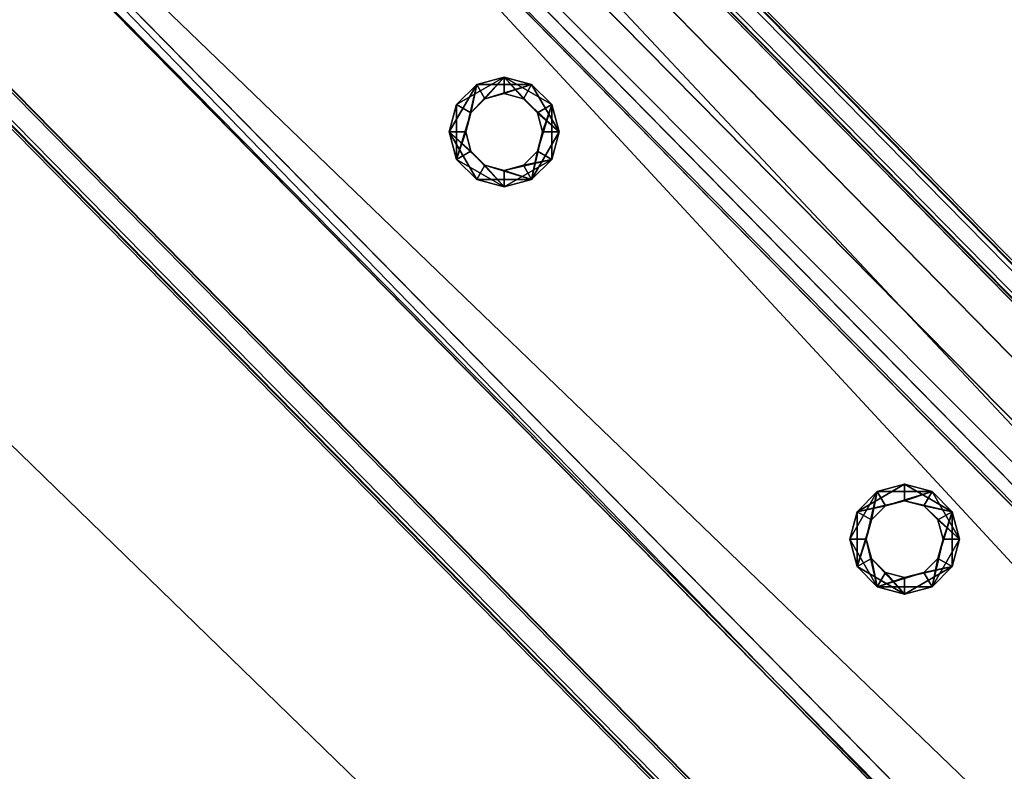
# Model space of a CAD drawing. Header units: millimetres. Extents: x 93711086 to 93775423, y 1247239064 to 1247319365.
# Tile 143 of 256: x 93743876 to 93744067, y 1247279582 to 1247279728. Entities that reach past the tile are written whole.
import ezdxf

# ---------------------------------------------------------------- set-up
doc = ezdxf.new("R2010")
doc.units = ezdxf.units.MM
for name, color, linetype in [('84861000_boltegruppe', 7, 'Continuous'), ('BEAM', 7, 'Continuous'), ('CONCRETE_ITEM', 7, 'Continuous'), ('S84861000_boltegruppe', 7, 'Continuous')]:
    doc.layers.add(name, color=color, linetype=linetype)

# ---------------------------------------------------------------- blocks, each defined once
blk = doc.blocks.new('ad5c39cf-2ef9-4802-b14b-9efffbcddd81')
at = {"color": 0, "transparency": 16777216}
mesh = blk.add_polyface(dxfattribs=at)
corners = [(93745916.48, 1247277775.97, 3495.77), (93746666.22, 1247276990.48, 3510.94), (93738976.68, 1247284812.64, 3845.19), (93746687, 1247277014.97, 3414.54), (93738997.43, 1247284837.16, 3748.79), (93746320.31, 1247276817.55, 3888.3), (93738718.37, 1247284550.45, 4038.66), (93746620.12, 1247276511.78, 3695.22), (93738722.21, 1247284546.54, 4218.58), (93739153.39, 1247281823.3, 3435.98), (93739972.65, 1247280421.61, 3255.16), (93744207.27, 1247276113.97, 3071.08), (93739876.41, 1247280519.51, 3259.34), (93738877.97, 1247281558.7, 3308.76), (93737381.91, 1247283667.25, 3523.7), (93738514.29, 1247284758.05, 4047.53), (93741217.05, 1247279155.75, 2884.69), (93739965.9, 1247280428.48, 2939.08), (93744200.52, 1247276120.84, 2755), (93746140.8, 1247277784.55, 4004.05), (93746128.61, 1247277796.95, 3433.45), (93739116.38, 1247284930.13, 4309.4), (93739104.19, 1247284942.53, 3738.8), (93746064.37, 1247277519.92, 3989.49), (93738773.63, 1247284594.09, 4288.54), (93746462.87, 1247276772.21, 3954.29), (93745867.26, 1247277328.15, 3944.08), (93746376.74, 1247275601.09, 3094.07), (93738711.62, 1247284557.31, 3722.58), (93739153.39, 1247281823.3, 3119.61), (93737375.24, 1247283674.2, 3207.66), (93738507.54, 1247284764.91, 3731.45), (93738877.97, 1247281558.7, 2992.38), (93745885.25, 1247277937.54, 3446.7), (93738877.97, 1247281558.7, 3103.23)]
mesh.append_faces([[corners[k] for k in face] for face in [(0, 1, 2, 0), (3, 0, 4, 3), (2, 4, 0, 2), (5, 6, 7, 5), (8, 6, 5, 8), (9, 7, 6, 9), (7, 10, 11, 7), (10, 7, 9, 10), (12, 9, 13, 12), (9, 12, 10, 9), (6, 14, 9, 6), (6, 15, 14, 6), (10, 16, 11, 10), (16, 10, 17, 16), (18, 11, 16, 18), (19, 20, 21, 19), (22, 21, 20, 22), (23, 19, 21, 23), (23, 24, 25, 23), (21, 24, 23, 21), (26, 25, 24, 26), (5, 26, 8, 5), (24, 8, 26, 24), (18, 16, 27, 18), (1, 16, 17, 1), (28, 29, 30, 28), (30, 31, 28, 30), (28, 2, 29, 28), (29, 2, 1, 29), (32, 29, 17, 32), (17, 29, 1, 17), (27, 16, 1, 27), (4, 33, 3, 4), (33, 22, 20, 33), (22, 33, 4, 22), (15, 6, 31, 15), (28, 31, 6, 28), (22, 4, 2, 22), (21, 2, 24, 21), (2, 21, 22, 2), (6, 24, 2, 6), (2, 28, 6, 2), (8, 24, 6, 8), (15, 31, 30, 15), (30, 14, 15, 30), (10, 34, 17, 10), (32, 17, 34, 32), (13, 29, 34, 13), (13, 9, 29, 13), (32, 34, 29, 32), (14, 30, 9, 14), (29, 9, 30, 29), (12, 13, 34, 12), (34, 10, 12, 34)]], dxfattribs={"color": 0})
blk = doc.blocks.new('5bbbe152-908d-476c-86af-f8c3bda7d93c')
at = {"color": 0, "transparency": 16777216}
mesh = blk.add_polyface(dxfattribs=at)
corners = [(93746645.62, 1247277057.67, 4971.49), (93746647.26, 1247277056.79, 5031.46), (93746991.77, 1247276710, 5017.42), (93746990.21, 1247276710.81, 4957.44), (93746989.83, 1247276711.2, 4957.46), (93746643.57, 1247277053.34, 5026.51), (93746642.07, 1247277054.15, 4971.53), (93746986.28, 1247276707.68, 4957.5), (93746988.12, 1247276706.53, 5012.46), (93746563.85, 1247276976.82, 4972.53), (93746565.34, 1247276976.01, 5027.5), (93746910.49, 1247276628.59, 5013.44), (93746908.27, 1247276630.13, 4958.49), (93746561.93, 1247276972.42, 5032.55), (93746560.29, 1247276973.3, 4972.58), (93746904.72, 1247276626.61, 4958.54), (93746907.09, 1247276624.98, 5018.48), (93746646.91, 1247277057.14, 5031.48), (93746561.35, 1247276973.01, 5032.57), (93746641.67, 1247277054.56, 4971.55), (93746645.23, 1247277058.06, 4971.51), (93746564.77, 1247276976.59, 5027.53), (93746643.2, 1247277053.71, 5026.52), (93746559.68, 1247276973.93, 4972.6), (93746563.24, 1247276977.43, 4972.56), (93735437.15, 1247288462.97, 5519.22), (93735351.43, 1247288378.99, 5520.32), (93735351.86, 1247288378.55, 5520.3), (93735437.5, 1247288462.61, 5519.2), (93735435.8, 1247288463.55, 5459.23), (93735432.24, 1247288460.05, 5459.28), (93735431.86, 1247288460.43, 5459.3), (93735433.43, 1247288459.55, 5514.27), (93735433.79, 1247288459.19, 5514.25), (93735354.86, 1247288382.57, 5515.28), (93735355.29, 1247288382.13, 5515.26), (93735353.29, 1247288383.45, 5460.31), (93735353.74, 1247288383, 5460.29), (93735349.72, 1247288379.95, 5460.35), (93735350.17, 1247288379.49, 5460.33)]
mesh.append_faces([[corners[k] for k in face] for face in [(19, 0, 7, 19), (21, 5, 11, 21), (23, 9, 15, 23), (0, 29, 28, 0), (30, 6, 22, 30), (34, 33, 21, 34), (36, 35, 10, 36), (10, 24, 36, 10), (38, 37, 23, 38)]], dxfattribs={"vtx0": -1, "vtx1": -1, "vtx2": -1, "vtx3": -1, "color": 0})
mesh.append_faces([[corners[k] for k in face] for face in [(13, 2, 1, 13), (27, 17, 28, 27), (29, 19, 30, 29), (39, 13, 18, 39)]], dxfattribs={"vtx0": -1, "vtx2": -1, "vtx3": -1, "color": 0})
mesh.append_faces([[corners[k] for k in face] for face in [(4, 0, 2, 4), (8, 5, 7, 8), (12, 9, 11, 12), (16, 13, 15, 16), (1, 17, 13, 1), (28, 25, 27, 28), (28, 17, 0, 28), (30, 31, 29, 30), (33, 32, 30, 33), (22, 33, 30, 22), (27, 26, 39, 27), (39, 23, 13, 39), (18, 27, 39, 18)]], dxfattribs={"vtx1": -1, "vtx2": -1, "vtx3": -1, "color": 0})
mesh.append_faces([[corners[k] for k in face] for face in [(0, 1, 2, 0), (2, 3, 4, 2), (5, 6, 7, 5), (9, 10, 11, 9), (13, 14, 15, 13), (17, 18, 13, 17), (13, 16, 2, 13), (19, 20, 0, 19), (0, 4, 7, 0), (7, 6, 19, 7), (21, 22, 5, 21), (5, 8, 11, 5), (11, 10, 21, 11), (23, 24, 9, 23), (9, 12, 15, 9), (15, 14, 23, 15), (25, 26, 27, 25), (27, 18, 17, 27), (17, 1, 0, 17), (0, 20, 29, 0), (29, 20, 19, 29), (32, 31, 30, 32), (30, 19, 6, 30), (6, 5, 22, 6), (34, 32, 33, 34), (33, 22, 21, 33), (21, 35, 34, 21), (36, 34, 35, 36), (35, 21, 10, 35), (10, 9, 24, 10), (24, 37, 36, 24), (38, 36, 37, 38), (37, 24, 23, 37), (23, 39, 38, 23), (26, 38, 39, 26), (23, 14, 13, 23)]], dxfattribs={"vtx2": -1, "vtx3": -1, "color": 0})
blk = doc.blocks.new('f09ab779-253b-4029-bab8-6b83adb4cd42')
at = {"color": 0, "transparency": 16777216}
mesh = blk.add_polyface(dxfattribs=at)
corners = [(93745180.04, 1247278420.96, 4188.09), (93745222.83, 1247278463.02, 4188.09), (93743824.91, 1247279885.05, 4248.85), (93743782.12, 1247279842.99, 4248.85), (93745221.97, 1247278463.89, 4148.11), (93743824.06, 1247279885.92, 4208.87), (93745219.83, 1247278461.79, 4148.11), (93743821.92, 1247279883.81, 4208.87), (93745220.62, 1247278460.98, 4185.09), (93743822.71, 1247279883.01, 4245.86), (93745182.12, 1247278423.13, 4185.09), (93743784.2, 1247279845.15, 4245.86), (93745181.33, 1247278423.93, 4148.11), (93743783.41, 1247279845.96, 4208.87), (93745179.19, 1247278421.83, 4148.11), (93743781.27, 1247279843.85, 4208.87)]
mesh.append_faces([[corners[k] for k in face] for face in [(0, 2, 3, 0), (1, 5, 2, 1), (4, 7, 5, 4), (6, 9, 7, 6), (8, 11, 9, 8), (10, 13, 11, 10), (12, 15, 13, 12), (14, 3, 15, 14)]], dxfattribs={"vtx0": -1, "color": 0})
mesh.append_faces([[corners[k] for k in face] for face in [(2, 7, 9, 2), (11, 15, 3, 11), (0, 12, 10, 0), (8, 4, 1, 8)]], dxfattribs={"vtx0": -1, "vtx2": -1, "vtx3": -1, "color": 0})
mesh.append_faces([[corners[k] for k in face] for face in [(3, 2, 9, 3), (9, 11, 3, 9), (1, 0, 10, 1), (10, 8, 1, 10)]], dxfattribs={"vtx1": -1, "vtx2": -1, "vtx3": -1, "color": 0})
mesh.append_faces([[corners[k] for k in face] for face in [(0, 1, 2, 0), (1, 4, 5, 1), (4, 6, 7, 4), (6, 8, 9, 6), (8, 10, 11, 8), (10, 12, 13, 10), (12, 14, 15, 12), (14, 0, 3, 14), (2, 5, 7, 2), (11, 13, 15, 11), (0, 14, 12, 0), (8, 6, 4, 8)]], dxfattribs={"vtx2": -1, "vtx3": -1, "color": 0})
blk = doc.blocks.new('781373c4-9fa6-4fe6-a918-9952fb993066')
at = {"color": 0, "transparency": 16777216}
mesh = blk.add_polyface(dxfattribs=at)
corners = [(93744047.2, 1247279619.6, 4238.76), (93744043.47, 1247279620.6, 4238.76), (93744043.47, 1247279620.6, 5138.76), (93744047.2, 1247279619.6, 5138.76), (93744040.74, 1247279623.33, 4238.76), (93744040.74, 1247279623.33, 5138.76), (93744039.75, 1247279627.05, 4238.76), (93744039.75, 1247279627.05, 5138.76), (93744040.74, 1247279630.78, 4238.76), (93744040.74, 1247279630.78, 5138.76), (93744043.47, 1247279633.51, 4238.76), (93744043.47, 1247279633.51, 5138.76), (93744047.2, 1247279634.5, 4238.76), (93744047.2, 1247279634.5, 5138.76), (93744050.92, 1247279633.51, 4238.76), (93744050.92, 1247279633.51, 5138.76), (93744053.65, 1247279630.78, 4238.76), (93744053.65, 1247279630.78, 5138.76), (93744054.65, 1247279627.05, 4238.76), (93744054.65, 1247279627.05, 5138.76), (93744053.65, 1247279623.33, 4238.76), (93744053.65, 1247279623.33, 5138.76), (93744050.92, 1247279620.6, 4238.76), (93744050.92, 1247279620.6, 5138.76), (93744047.2, 1247279616.4, 4238.76), (93744052.52, 1247279617.83, 4238.76), (93744052.52, 1247279617.83, 5138.76), (93744047.2, 1247279616.4, 5138.76), (93744056.42, 1247279621.73, 4238.76), (93744056.42, 1247279621.73, 5138.76), (93744057.85, 1247279627.05, 4238.76), (93744057.85, 1247279627.05, 5138.76), (93744056.42, 1247279632.38, 4238.76), (93744056.42, 1247279632.38, 5138.76), (93744052.52, 1247279636.28, 4238.76), (93744052.52, 1247279636.28, 5138.76), (93744047.2, 1247279637.7, 4238.76), (93744047.2, 1247279637.7, 5138.76), (93744041.87, 1247279636.28, 4238.76), (93744041.87, 1247279636.28, 5138.76), (93744037.97, 1247279632.38, 4238.76), (93744037.97, 1247279632.38, 5138.76), (93744036.55, 1247279627.05, 4238.76), (93744036.55, 1247279627.05, 5138.76), (93744037.97, 1247279621.73, 4238.76), (93744037.97, 1247279621.73, 5138.76), (93744041.87, 1247279617.83, 4238.76), (93744041.87, 1247279617.83, 5138.76)]
mesh.append_faces([[corners[k] for k in face] for face in [(0, 2, 3, 0), (1, 5, 2, 1), (4, 7, 5, 4), (6, 9, 7, 6), (8, 11, 9, 8), (10, 13, 11, 10), (12, 15, 13, 12), (14, 17, 15, 14), (16, 19, 17, 16), (18, 21, 19, 18), (20, 23, 21, 20), (22, 3, 23, 22), (24, 26, 27, 24), (25, 29, 26, 25), (28, 31, 29, 28), (30, 33, 31, 30), (32, 35, 33, 32), (34, 37, 35, 34), (36, 39, 37, 36), (38, 41, 39, 38), (40, 43, 41, 40), (42, 45, 43, 42), (44, 47, 45, 44), (46, 27, 47, 46)]], dxfattribs={"vtx0": -1, "color": 0})
mesh.append_faces([[corners[k] for k in face] for face in [(43, 47, 7, 43), (39, 43, 7, 39), (23, 47, 26, 23), (35, 39, 11, 35), (19, 26, 31, 19), (31, 35, 15, 31), (36, 32, 12, 36), (20, 32, 28, 20), (40, 36, 12, 40), (0, 28, 24, 0), (44, 40, 8, 44), (4, 24, 44, 4)]], dxfattribs={"vtx0": -1, "vtx1": -1, "vtx2": -1, "vtx3": -1, "color": 0})
mesh.append_faces([[corners[k] for k in face] for face in [(47, 5, 7, 47), (39, 7, 9, 39), (39, 9, 11, 39), (35, 11, 13, 35), (35, 13, 15, 35), (32, 16, 14, 32), (32, 14, 12, 32), (40, 12, 10, 40), (40, 10, 8, 40), (44, 8, 6, 44), (44, 6, 4, 44)]], dxfattribs={"vtx0": -1, "vtx2": -1, "vtx3": -1, "color": 0})
mesh.append_faces([[corners[k] for k in face] for face in [(2, 5, 47, 2), (3, 2, 47, 3), (23, 3, 47, 23), (21, 23, 26, 21), (19, 21, 26, 19), (17, 19, 31, 17), (15, 17, 31, 15), (18, 16, 32, 18), (20, 18, 32, 20), (22, 20, 28, 22), (0, 22, 28, 0), (1, 0, 24, 1), (4, 1, 24, 4)]], dxfattribs={"vtx1": -1, "vtx2": -1, "vtx3": -1, "color": 0})
mesh.append_faces([[corners[k] for k in face] for face in [(0, 1, 2, 0), (1, 4, 5, 1), (4, 6, 7, 4), (6, 8, 9, 6), (8, 10, 11, 8), (10, 12, 13, 10), (12, 14, 15, 12), (14, 16, 17, 14), (16, 18, 19, 16), (18, 20, 21, 18), (20, 22, 23, 20), (22, 0, 3, 22), (24, 25, 26, 24), (25, 28, 29, 25), (28, 30, 31, 28), (30, 32, 33, 30), (32, 34, 35, 32), (34, 36, 37, 34), (36, 38, 39, 36), (38, 40, 41, 38), (40, 42, 43, 40), (42, 44, 45, 42), (44, 46, 47, 44), (46, 24, 27, 46), (47, 27, 26, 47), (26, 29, 31, 26), (31, 33, 35, 31), (35, 37, 39, 35), (39, 41, 43, 39), (43, 45, 47, 43), (32, 30, 28, 32), (28, 25, 24, 28), (24, 46, 44, 24), (44, 42, 40, 44), (40, 38, 36, 40), (36, 34, 32, 36)]], dxfattribs={"vtx2": -1, "vtx3": -1, "color": 0})
blk = doc.blocks.new('9399681b-e533-44d7-9a2a-012b072cfcc5')
at = {"color": 0, "transparency": 16777216}
mesh = blk.add_polyface(dxfattribs=at)
corners = [(93743969.52, 1247279698.59, 4242.12), (93743965.79, 1247279699.59, 4242.12), (93743965.79, 1247279699.59, 5142.12), (93743969.52, 1247279698.59, 5142.12), (93743963.07, 1247279702.32, 4242.12), (93743963.07, 1247279702.32, 5142.12), (93743962.07, 1247279706.04, 4242.12), (93743962.07, 1247279706.04, 5142.12), (93743963.07, 1247279709.77, 4242.12), (93743963.07, 1247279709.77, 5142.12), (93743965.79, 1247279712.49, 4242.12), (93743965.79, 1247279712.49, 5142.12), (93743969.52, 1247279713.49, 4242.12), (93743969.52, 1247279713.49, 5142.12), (93743973.24, 1247279712.49, 4242.12), (93743973.24, 1247279712.49, 5142.12), (93743975.97, 1247279709.77, 4242.12), (93743975.97, 1247279709.77, 5142.12), (93743976.97, 1247279706.04, 4242.12), (93743976.97, 1247279706.04, 5142.12), (93743975.97, 1247279702.32, 4242.12), (93743975.97, 1247279702.32, 5142.12), (93743973.24, 1247279699.59, 4242.12), (93743973.24, 1247279699.59, 5142.12), (93743969.52, 1247279695.39, 4242.12), (93743974.84, 1247279696.82, 4242.12), (93743974.84, 1247279696.82, 5142.12), (93743969.52, 1247279695.39, 5142.12), (93743978.74, 1247279700.72, 4242.12), (93743978.74, 1247279700.72, 5142.12), (93743980.17, 1247279706.04, 4242.12), (93743980.17, 1247279706.04, 5142.12), (93743978.74, 1247279711.37, 4242.12), (93743978.74, 1247279711.37, 5142.12), (93743974.84, 1247279715.26, 4242.12), (93743974.84, 1247279715.26, 5142.12), (93743969.52, 1247279716.69, 4242.12), (93743969.52, 1247279716.69, 5142.12), (93743964.19, 1247279715.26, 4242.12), (93743964.19, 1247279715.26, 5142.12), (93743960.3, 1247279711.37, 4242.12), (93743960.3, 1247279711.37, 5142.12), (93743958.87, 1247279706.04, 4242.12), (93743958.87, 1247279706.04, 5142.12), (93743960.3, 1247279700.72, 4242.12), (93743960.3, 1247279700.72, 5142.12), (93743964.19, 1247279696.82, 4242.12), (93743964.19, 1247279696.82, 5142.12)]
mesh.append_faces([[corners[k] for k in face] for face in [(0, 2, 3, 0), (1, 5, 2, 1), (4, 7, 5, 4), (6, 9, 7, 6), (8, 11, 9, 8), (10, 13, 11, 10), (12, 15, 13, 12), (14, 17, 15, 14), (16, 19, 17, 16), (18, 21, 19, 18), (20, 23, 21, 20), (22, 3, 23, 22), (24, 26, 27, 24), (25, 29, 26, 25), (28, 31, 29, 28), (30, 33, 31, 30), (32, 35, 33, 32), (34, 37, 35, 34), (36, 39, 37, 36), (38, 41, 39, 38), (40, 43, 41, 40), (42, 45, 43, 42), (44, 47, 45, 44), (46, 27, 47, 46)]], dxfattribs={"vtx0": -1, "color": 0})
mesh.append_faces([[corners[k] for k in face] for face in [(47, 26, 2, 47), (19, 26, 31, 19), (43, 47, 2, 43), (15, 31, 35, 15), (39, 43, 7, 39), (11, 35, 39, 11), (40, 36, 8, 40), (16, 36, 32, 16), (44, 40, 8, 44), (20, 32, 28, 20), (24, 44, 4, 24), (0, 28, 24, 0)]], dxfattribs={"vtx0": -1, "vtx1": -1, "vtx2": -1, "vtx3": -1, "color": 0})
mesh.append_faces([[corners[k] for k in face] for face in [(26, 23, 3, 26), (26, 3, 2, 26), (43, 2, 5, 43), (43, 5, 7, 43), (39, 7, 9, 39), (39, 9, 11, 39), (36, 12, 10, 36), (36, 10, 8, 36), (44, 8, 6, 44), (44, 6, 4, 44), (24, 4, 1, 24), (24, 1, 0, 24)]], dxfattribs={"vtx0": -1, "vtx2": -1, "vtx3": -1, "color": 0})
mesh.append_faces([[corners[k] for k in face] for face in [(21, 23, 26, 21), (19, 21, 26, 19), (17, 19, 31, 17), (15, 17, 31, 15), (13, 15, 35, 13), (11, 13, 35, 11), (14, 12, 36, 14), (16, 14, 36, 16), (18, 16, 32, 18), (20, 18, 32, 20), (22, 20, 28, 22), (0, 22, 28, 0)]], dxfattribs={"vtx1": -1, "vtx2": -1, "vtx3": -1, "color": 0})
mesh.append_faces([[corners[k] for k in face] for face in [(0, 1, 2, 0), (1, 4, 5, 1), (4, 6, 7, 4), (6, 8, 9, 6), (8, 10, 11, 8), (10, 12, 13, 10), (12, 14, 15, 12), (14, 16, 17, 14), (16, 18, 19, 16), (18, 20, 21, 18), (20, 22, 23, 20), (22, 0, 3, 22), (24, 25, 26, 24), (25, 28, 29, 25), (28, 30, 31, 28), (30, 32, 33, 30), (32, 34, 35, 32), (34, 36, 37, 34), (36, 38, 39, 36), (38, 40, 41, 38), (40, 42, 43, 40), (42, 44, 45, 42), (44, 46, 47, 44), (46, 24, 27, 46), (26, 29, 31, 26), (31, 33, 35, 31), (35, 37, 39, 35), (39, 41, 43, 39), (43, 45, 47, 43), (47, 27, 26, 47), (36, 34, 32, 36), (32, 30, 28, 32), (28, 25, 24, 28), (24, 46, 44, 24), (44, 42, 40, 44), (40, 38, 36, 40)]], dxfattribs={"vtx2": -1, "vtx3": -1, "color": 0})
blk = doc.blocks.new('a8410355-8e5e-402c-b7a8-76efcb8ae042')
at = {"color": 0, "transparency": 16777216}
mesh = blk.add_polyface(dxfattribs=at)
corners = [(93743910.92, 1247279867.58, 3763.3), (93743910.87, 1247279862.15, 3753.3), (93743910.87, 1247279862.15, 3763.3), (93743908.12, 1247279857.46, 3753.3), (93743908.12, 1247279857.46, 3763.3), (93743903.39, 1247279854.79, 3753.3), (93743903.39, 1247279854.79, 3763.3), (93743897.95, 1247279854.83, 3753.3), (93743897.95, 1247279854.83, 3763.3), (93743893.27, 1247279857.59, 3753.3), (93743893.27, 1247279857.59, 3763.3), (93743890.59, 1247279862.32, 3753.3), (93743890.59, 1247279862.32, 3763.3), (93743890.64, 1247279867.76, 3753.3), (93743890.64, 1247279867.76, 3763.3), (93743943.18, 1247279864.59, 3763.3), (93743800.56, 1247279724.38, 3763.3), (93743800.56, 1247279724.38, 3753.3), (93743943.18, 1247279864.59, 3753.3), (93743846.12, 1247279842.72, 3763.3), (93743846.12, 1247279842.72, 3753.3), (93743836.82, 1247279830.14, 3753.3), (93743836.82, 1247279830.14, 3763.3), (93743851.08, 1247279857.56, 3763.3), (93743851.08, 1247279857.56, 3753.3), (93743851.21, 1247279873.2, 3763.3), (93743808.41, 1247279774.17, 3763.3), (93743910.92, 1247279867.58, 3753.3), (93743851.21, 1247279873.2, 3753.3)]
mesh.append_faces([[corners[k] for k in face] for face in [(0, 1, 2, 0), (2, 3, 4, 2), (4, 5, 6, 4), (6, 7, 8, 6), (8, 9, 10, 8), (10, 11, 12, 10), (12, 13, 14, 12), (15, 17, 18, 15), (19, 21, 22, 19), (23, 20, 19, 23)]], dxfattribs={"vtx0": -1, "color": 0})
mesh.append_faces([[corners[k] for k in face] for face in [(26, 8, 19, 26), (11, 17, 20, 11)]], dxfattribs={"vtx0": -1, "vtx1": -1, "vtx2": -1, "vtx3": -1, "color": 0})
mesh.append_faces([[corners[k] for k in face] for face in [(15, 0, 2, 15), (15, 2, 4, 15), (16, 4, 6, 16), (8, 25, 23, 8), (26, 6, 8, 26), (8, 23, 19, 8), (18, 3, 1, 18), (18, 1, 27, 18), (11, 20, 24, 11), (11, 24, 28, 11)]], dxfattribs={"vtx0": -1, "vtx2": -1, "vtx3": -1, "color": 0})
mesh.append_faces([[corners[k] for k in face] for face in [(16, 15, 4, 16), (8, 10, 25, 8), (18, 17, 3, 18), (5, 3, 17, 5), (7, 5, 17, 7), (9, 7, 17, 9), (11, 9, 17, 11)]], dxfattribs={"vtx1": -1, "vtx2": -1, "vtx3": -1, "color": 0})
mesh.append_faces([[corners[k] for k in face] for face in [(2, 1, 3, 2), (4, 3, 5, 4), (6, 5, 7, 6), (8, 7, 9, 8), (10, 9, 11, 10), (12, 11, 13, 12), (15, 16, 17, 15), (19, 20, 21, 19), (23, 24, 20, 23)]], dxfattribs={"vtx2": -1, "vtx3": -1, "color": 0})
mesh = blk.add_polyface(dxfattribs=at)
corners = [(93743809.16, 1247279816.35, 3763.3), (93743809.16, 1247279816.35, 3753.3), (93743793.52, 1247279816.48, 3753.3), (93743793.52, 1247279816.48, 3763.3), (93743824.08, 1247279821.06, 3763.3), (93743824.08, 1247279821.06, 3753.3), (93743836.82, 1247279830.14, 3763.3), (93743836.82, 1247279830.14, 3753.3), (93743803.55, 1247279756.64, 3763.3), (93743798.11, 1247279756.69, 3763.3), (93743800.56, 1247279724.38, 3763.3), (93743808.28, 1247279759.32, 3763.3), (93743811.04, 1247279764, 3763.3), (93743903.39, 1247279854.79, 3763.3), (93743808.41, 1247279774.17, 3763.3), (93743811.08, 1247279769.44, 3763.3), (93743846.12, 1247279842.72, 3763.3), (93743803.55, 1247279756.64, 3753.3), (93743798.11, 1247279756.69, 3753.3), (93743808.28, 1247279759.32, 3753.3), (93743811.04, 1247279764, 3753.3), (93743811.08, 1247279769.44, 3753.3), (93743808.41, 1247279774.17, 3753.3), (93743803.72, 1247279776.93, 3763.3), (93743803.72, 1247279776.93, 3753.3), (93743798.29, 1247279776.97, 3763.3), (93743800.56, 1247279724.38, 3753.3), (93743846.12, 1247279842.72, 3753.3)]
mesh.append_faces([[corners[k] for k in face] for face in [(0, 2, 3, 0), (4, 1, 0, 4), (6, 5, 4, 6), (8, 18, 9, 8), (11, 17, 8, 11), (12, 19, 11, 12), (15, 20, 12, 15), (14, 21, 15, 14), (23, 22, 14, 23), (25, 24, 23, 25)]], dxfattribs={"vtx0": -1, "color": 0})
mesh.append_faces([[corners[k] for k in face] for face in [(12, 10, 13, 12), (7, 26, 20, 7)]], dxfattribs={"vtx0": -1, "vtx1": -1, "vtx2": -1, "vtx3": -1, "color": 0})
mesh.append_faces([[corners[k] for k in face] for face in [(26, 7, 27, 26), (26, 19, 20, 26), (5, 20, 21, 5), (2, 21, 22, 2)]], dxfattribs={"vtx0": -1, "vtx2": -1, "vtx3": -1, "color": 0})
mesh.append_faces([[corners[k] for k in face] for face in [(8, 9, 10, 8), (11, 8, 10, 11), (12, 11, 10, 12), (0, 3, 14, 0), (15, 12, 13, 15), (4, 0, 14, 4), (14, 15, 13, 14), (6, 4, 14, 6), (16, 6, 14, 16), (17, 19, 26, 17), (5, 7, 20, 5), (1, 5, 21, 1), (2, 1, 21, 2)]], dxfattribs={"vtx1": -1, "vtx2": -1, "vtx3": -1, "color": 0})
mesh.append_faces([[corners[k] for k in face] for face in [(0, 1, 2, 0), (4, 5, 1, 4), (6, 7, 5, 6), (8, 17, 18, 8), (11, 19, 17, 11), (12, 20, 19, 12), (15, 21, 20, 15), (14, 22, 21, 14), (23, 24, 22, 23)]], dxfattribs={"vtx2": -1, "vtx3": -1, "color": 0})
blk = doc.blocks.new('b7511403-60d0-49ba-89f4-753be0792973')
at = {"color": 0, "transparency": 16777216}
mesh = blk.add_polyface(dxfattribs=at)
corners = [(93743802.97, 1247280007.22, 4322.23), (93743943.18, 1247279864.59, 4322.23), (93743801.91, 1247279865.8, 4122.23), (93743801.77, 1247279865.94, 4122.23), (93743800.56, 1247279724.38, 4322.23), (93743801.76, 1247279865.66, 4122.23), (93743660.35, 1247279867.01, 4322.23), (93743801.62, 1247279865.8, 4122.23)]
mesh.append_faces([[corners[k] for k in face] for face in [(0, 2, 3, 0), (1, 5, 2, 1), (4, 7, 5, 4), (6, 3, 7, 6), (5, 3, 2, 5), (6, 1, 0, 6)]], dxfattribs={"vtx0": -1, "color": 0})
mesh.append_faces([[corners[k] for k in face] for face in [(0, 1, 2, 0), (1, 4, 5, 1), (4, 6, 7, 4), (6, 0, 3, 6), (5, 7, 3, 5), (6, 4, 1, 6)]], dxfattribs={"vtx2": -1, "vtx3": -1, "color": 0})

msp = doc.modelspace()

# ---------------------------------------------------------------- block references
at = {"layer": '84861000_boltegruppe', "color": 13, "true_color": 0xe7535c, "transparency": 33554687}
msp.add_blockref('a8410355-8e5e-402c-b7a8-76efcb8ae042', (0, 0), dxfattribs=at)
at = {"layer": 'BEAM', "color": 156, "true_color": 0x1e4383, "transparency": 33554687}
msp.add_blockref('5bbbe152-908d-476c-86af-f8c3bda7d93c', (0, 0), dxfattribs=at)
at = {"layer": 'BEAM', "color": 77, "true_color": 0x5b9723, "transparency": 33554687}
for name in ['f09ab779-253b-4029-bab8-6b83adb4cd42', '9399681b-e533-44d7-9a2a-012b072cfcc5', '781373c4-9fa6-4fe6-a918-9952fb993066']:
    msp.add_blockref(name, (0, 0), dxfattribs=at)
at = {"layer": 'CONCRETE_ITEM', "color": 222, "true_color": 0xc0298d, "transparency": 33554687}
msp.add_blockref('ad5c39cf-2ef9-4802-b14b-9efffbcddd81', (0, 0), dxfattribs=at)
at = {"layer": 'S84861000_boltegruppe', "color": 156, "true_color": 0x1e4383, "transparency": 33554687}
msp.add_blockref('b7511403-60d0-49ba-89f4-753be0792973', (0, 0), dxfattribs=at)

doc.saveas('drawing.dxf')
